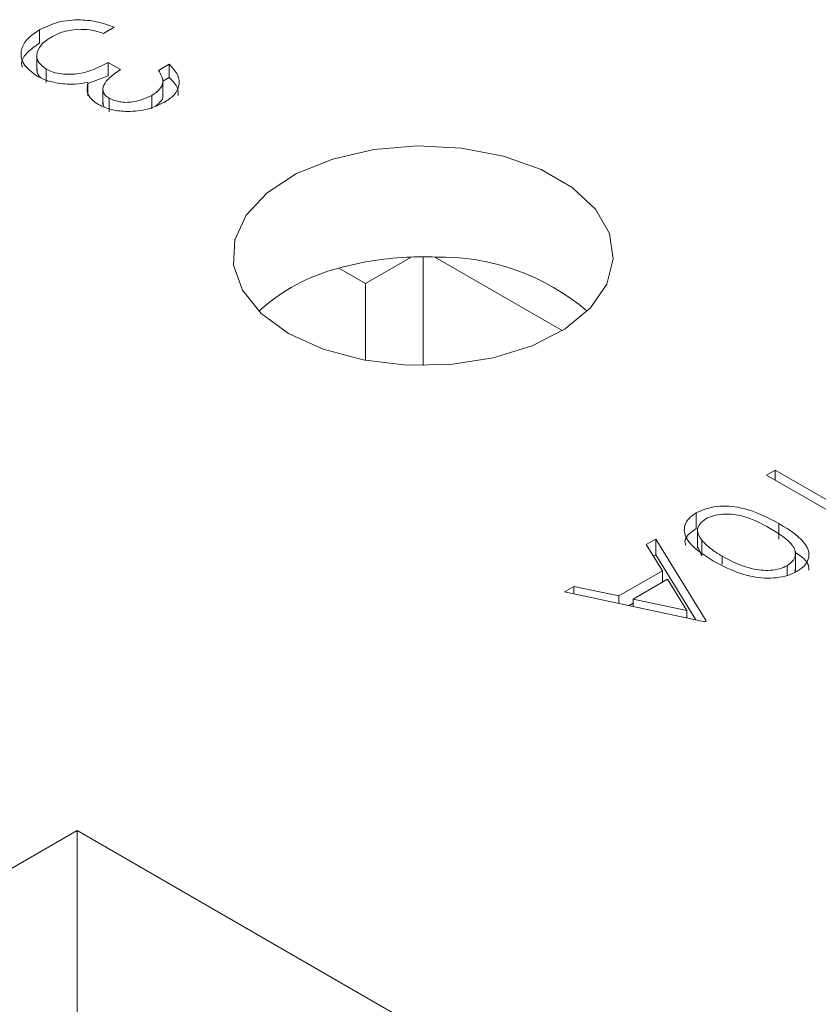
# Model space of a CAD drawing. Header units: inches. Extents: x 0.09 to 9.04, y 0 to 5.41.
# Tile 4 of 19: x 1.08 to 1.27, y 1.11 to 1.35. Entities that reach past the tile are written whole.
import ezdxf

# ---------------------------------------------------------------- set-up
doc = ezdxf.new("R2010")
doc.units = ezdxf.units.IN
doc.header["$MEASUREMENT"] = 0

msp = doc.modelspace()

# ---------------------------------------------------------------- linework, layer by layer
at = {"color": 7, "linetype": 'Continuous', "lineweight": 15}
for p, q in [((1.081870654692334, 1.344664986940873), (1.081870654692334, 1.347931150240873)), ((1.100237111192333, 1.348583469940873), (1.097614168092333, 1.347069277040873)), ((1.081252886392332, 1.342080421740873), (1.081252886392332, 1.337997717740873)), ((1.083562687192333, 1.335042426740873), (1.083562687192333, 1.338308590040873)), ((1.098738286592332, 1.339930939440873), (1.101735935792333, 1.338200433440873)), ((1.098738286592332, 1.336664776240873), (1.098738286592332, 1.339930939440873)), ((1.111103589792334, 1.337984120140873), (1.113726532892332, 1.339498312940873)), ((1.113726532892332, 1.336232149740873), (1.113726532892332, 1.339498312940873)), ((1.093790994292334, 1.334790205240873), (1.098738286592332, 1.336664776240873)), ((1.112152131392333, 1.335323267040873), (1.113726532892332, 1.336232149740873)), ((1.112152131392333, 1.331656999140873), (1.112152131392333, 1.335739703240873)), ((1.093790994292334, 1.331780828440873), (1.093790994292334, 1.335046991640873)), ((1.097466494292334, 1.333740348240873), (1.097466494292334, 1.329657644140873)), ((1.099025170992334, 1.327846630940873), (1.099025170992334, 1.331112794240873)), ((1.109487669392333, 1.328593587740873), (1.109487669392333, 1.331859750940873)), ((1.173065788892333, 1.292213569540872), (1.161846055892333, 1.285736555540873)), ((1.175988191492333, 1.292266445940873), (1.175988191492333, 1.265604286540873)), ((1.210140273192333, 1.274185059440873), (1.178910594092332, 1.292213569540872)), ((1.161846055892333, 1.285736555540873), (1.155347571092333, 1.289488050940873)), ((1.161846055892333, 1.285736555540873), (1.161846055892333, 1.266871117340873)), ((1.260236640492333, 1.238731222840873), (1.262351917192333, 1.239952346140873)), ((1.262351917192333, 1.239952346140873), (1.283504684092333, 1.227741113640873)), ((1.262351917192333, 1.237510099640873), (1.262351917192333, 1.239952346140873)), ((1.283806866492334, 1.225124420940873), (1.260236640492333, 1.238731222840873)), ((1.242988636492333, 1.225661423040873), (1.242988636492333, 1.229471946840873)), ((1.263249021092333, 1.223063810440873), (1.263249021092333, 1.226874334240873)), ((1.243298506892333, 1.225602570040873), (1.243298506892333, 1.220839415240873)), ((1.230731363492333, 1.221698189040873), (1.233040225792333, 1.223031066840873)), ((1.233040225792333, 1.223031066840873), (1.245429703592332, 1.202969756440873)), ((1.233040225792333, 1.219220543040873), (1.233040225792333, 1.223031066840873)), ((1.244324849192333, 1.218969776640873), (1.244324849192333, 1.222780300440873)), ((1.234702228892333, 1.215268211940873), (1.230731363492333, 1.221698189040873)), ((1.243318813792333, 1.221318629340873), (1.244324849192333, 1.218969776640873)), ((1.267315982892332, 1.215167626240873), (1.267315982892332, 1.219930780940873)), ((1.232466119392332, 1.218889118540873), (1.233040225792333, 1.219220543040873)), ((1.233040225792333, 1.219220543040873), (1.242890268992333, 1.203271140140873)), ((1.249358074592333, 1.216792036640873), (1.249358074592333, 1.218844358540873)), ((1.224017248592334, 1.209099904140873), (1.234702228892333, 1.215268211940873)), ((1.234702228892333, 1.212477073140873), (1.234702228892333, 1.215268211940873)), ((1.265279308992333, 1.214122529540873), (1.265279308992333, 1.216522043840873)), ((1.235972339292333, 1.213210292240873), (1.227549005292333, 1.208347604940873)), ((1.240708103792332, 1.205548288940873), (1.235972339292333, 1.213210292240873)), ((1.210678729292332, 1.210122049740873), (1.212978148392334, 1.211449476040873)), ((1.245127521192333, 1.202795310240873), (1.210678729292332, 1.210122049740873)), ((1.212978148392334, 1.211449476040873), (1.224017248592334, 1.209099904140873)), ((1.212978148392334, 1.209632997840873), (1.212978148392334, 1.211449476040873)), ((1.224017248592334, 1.207285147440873), (1.224017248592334, 1.209099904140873)), ((1.227549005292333, 1.208347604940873), (1.240708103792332, 1.205548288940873)), ((1.227549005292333, 1.206533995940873), (1.227549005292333, 1.208347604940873)), ((1.226543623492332, 1.206747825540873), (1.227549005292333, 1.207328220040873)), ((1.240708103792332, 1.203735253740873), (1.240708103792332, 1.205548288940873)), ((1.245429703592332, 1.202969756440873), (1.245127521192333, 1.202795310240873)), ((1.091135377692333, 1.151577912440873), (0.9049305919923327, 1.044084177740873)), ((1.256126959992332, 1.056330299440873), (1.091135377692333, 1.151577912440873)), ((1.091135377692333, 0.9610826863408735), (1.091135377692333, 1.151577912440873))]:
    msp.add_line(p, q, dxfattribs=at)
at = {"color": 7, "linetype": 'Continuous', "lineweight": 15, "flags": 128}
msp.add_lwpolyline([(1.142989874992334, 1.273494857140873), (1.151489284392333, 1.269615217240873), (1.161309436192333, 1.266971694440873), (1.171920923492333, 1.265706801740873), (1.182751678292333, 1.265888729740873), (1.193217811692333, 1.267507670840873), (1.202755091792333, 1.270476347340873), (1.210849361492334, 1.274634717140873), (1.217064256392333, 1.279758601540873), (1.221064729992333, 1.285571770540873), (1.222635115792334, 1.291760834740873), (1.221690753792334, 1.297992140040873), (1.218282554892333, 1.303929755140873), (1.212594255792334, 1.309253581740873), (1.204932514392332, 1.313676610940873), (1.195710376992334, 1.316960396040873), (1.185425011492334, 1.318927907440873), (1.174630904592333, 1.319473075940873), (1.163909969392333, 1.318566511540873), (1.153840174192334, 1.316257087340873), (1.144964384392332, 1.312669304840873), (1.137761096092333, 1.307996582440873), (1.132618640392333, 1.302490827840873), (1.129814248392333, 1.296448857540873), (1.129499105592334, 1.290196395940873), (1.131690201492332, 1.284070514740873), (1.136269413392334, 1.278401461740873), (1.142989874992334, 1.273494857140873)], dxfattribs=at)
at = {"color": 7, "linetype": 'Continuous', "lineweight": 15}
for centre, radius, start, end in [((1.175523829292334, 1.217279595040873), 0.0749742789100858, 91.87878546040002, 105.6112580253), ((1.175988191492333, 1.211490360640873), 0.0807760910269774, 87.9266404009, 92.0733595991), ((1.180047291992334, 1.236235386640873), 0.0559897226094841, 49.69745492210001, 91.16329333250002), ((1.166209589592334, 1.245737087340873), 0.0450791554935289, 103.9428735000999, 132.5706165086)]:
    msp.add_arc(centre, radius, start, end, dxfattribs=at)
for points, knots in [([(1.081870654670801, 1.347931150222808), (1.083329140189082, 1.348637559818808), (1.08624197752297, 1.350048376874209), (1.091649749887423, 1.350579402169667), (1.096439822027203, 1.349935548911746), (1.098970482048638, 1.349034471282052), (1.100237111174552, 1.348583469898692)], [0, 0, 0, 0, 0.2798859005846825, 0.5589785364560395, 0.7792628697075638, 1, 1, 1, 1]), ([(1.081191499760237, 1.336649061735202), (1.079964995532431, 1.337597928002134), (1.077511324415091, 1.339496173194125), (1.077108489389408, 1.342900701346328), (1.078736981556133, 1.345819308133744), (1.080825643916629, 1.347226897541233), (1.081870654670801, 1.347931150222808)], [0, 0, 0, 0, 0.2793415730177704, 0.5588340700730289, 0.7792734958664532, 1, 1, 1, 1]), ([(1.09128514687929, 1.34807986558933), (1.089919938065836, 1.347898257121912), (1.087476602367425, 1.34757322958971), (1.08563435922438, 1.346602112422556), (1.084821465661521, 1.346173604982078)], [0, 0, 0, 0, 0.5587479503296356, 1, 1, 1, 1]), ([(1.097614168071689, 1.347069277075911), (1.096496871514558, 1.347405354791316), (1.094504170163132, 1.348004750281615), (1.09226765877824, 1.348056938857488), (1.09128514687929, 1.348079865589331)], [0, 0, 0, 0, 0.5606944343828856, 1, 1, 1, 1]), ([(1.084821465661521, 1.346173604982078), (1.083876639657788, 1.345549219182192), (1.081990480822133, 1.344302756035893), (1.081045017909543, 1.342014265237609), (1.08147775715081, 1.339853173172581), (1.08286821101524, 1.338823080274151), (1.083562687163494, 1.338308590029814)], [0, 0, 0, 0, 0.2805889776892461, 0.560140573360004, 0.7803077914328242, 1, 1, 1, 1]), ([(1.077677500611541, 1.338777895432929), (1.077590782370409, 1.339133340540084), (1.077280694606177, 1.340404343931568), (1.078826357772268, 1.342558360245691), (1.080855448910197, 1.343962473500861), (1.081870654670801, 1.344664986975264)], [0, 0, 0, 0, 0.1624703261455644, 0.5809626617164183, 1, 1, 1, 1]), ([(1.08129705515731, 1.33840988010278), (1.081301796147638, 1.337793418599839), (1.081308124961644, 1.336970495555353), (1.082114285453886, 1.33632230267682), (1.082316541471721, 1.336159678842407)], [0, 0, 0, 0, 0.7491119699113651, 1, 1, 1, 1]), ([(1.083562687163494, 1.338308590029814), (1.084114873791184, 1.33803887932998), (1.085219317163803, 1.337499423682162), (1.087973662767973, 1.336961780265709), (1.093212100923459, 1.337072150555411), (1.096527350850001, 1.338787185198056), (1.098738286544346, 1.339930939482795)], [0, 0, 0, 0, 0.125575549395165, 0.2511670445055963, 0.5006043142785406, 1, 1, 1, 1]), ([(1.101735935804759, 1.338200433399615), (1.100240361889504, 1.337158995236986), (1.097997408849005, 1.335597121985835), (1.09727312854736, 1.333208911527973), (1.09791210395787, 1.331892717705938), (1.09865425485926, 1.331372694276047), (1.099025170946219, 1.331112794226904)], [0, 0, 0, 0, 0.4994059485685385, 0.7489727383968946, 0.8745402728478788, 1, 1, 1, 1]), ([(1.109487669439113, 1.331859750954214), (1.11018754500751, 1.332333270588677), (1.111585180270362, 1.333278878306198), (1.112536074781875, 1.335517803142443), (1.111646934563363, 1.337048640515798), (1.111103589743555, 1.337984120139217)], [0, 0, 0, 0, 0.2806216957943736, 0.560395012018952, 1, 1, 1, 1]), ([(1.113726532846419, 1.339498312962), (1.114513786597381, 1.338655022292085), (1.116085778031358, 1.336971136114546), (1.116336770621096, 1.334247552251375), (1.115061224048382, 1.331864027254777), (1.113367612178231, 1.330721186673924), (1.112520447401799, 1.330149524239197)], [0, 0, 0, 0, 0.2802877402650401, 0.5596796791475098, 0.7797465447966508, 1, 1, 1, 1]), ([(1.088129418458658, 1.334658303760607), (1.086675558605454, 1.334852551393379), (1.084076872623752, 1.335199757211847), (1.082073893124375, 1.336205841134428), (1.081191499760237, 1.336649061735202)], [0, 0, 0, 0, 0.5594596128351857, 1, 1, 1, 1]), ([(1.113726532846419, 1.336232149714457), (1.114572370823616, 1.335390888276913), (1.115960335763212, 1.334010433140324), (1.115935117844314, 1.332430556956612), (1.115925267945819, 1.331813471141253)], [0, 0, 0, 0, 0.609408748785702, 1, 1, 1, 1]), ([(1.093790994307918, 1.335046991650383), (1.092755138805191, 1.334859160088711), (1.090904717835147, 1.334523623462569), (1.088977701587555, 1.334617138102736), (1.088129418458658, 1.334658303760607)], [0, 0, 0, 0, 0.5597945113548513, 1, 1, 1, 1]), ([(1.096390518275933, 1.329605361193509), (1.095762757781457, 1.330022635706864), (1.094507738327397, 1.330856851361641), (1.093317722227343, 1.332759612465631), (1.093611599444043, 1.334179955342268), (1.093790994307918, 1.335046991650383)], [0, 0, 0, 0, 0.2805082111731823, 0.5607923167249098, 1, 1, 1, 1]), ([(1.099025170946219, 1.331112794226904), (1.099938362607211, 1.33075665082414), (1.101772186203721, 1.330041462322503), (1.10590215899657, 1.33024062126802), (1.108129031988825, 1.331246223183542), (1.109487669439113, 1.331859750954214)], [0, 0, 0, 0, 0.2788837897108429, 0.5600397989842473, 1, 1, 1, 1]), ([(1.110387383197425, 1.329309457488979), (1.110730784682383, 1.329559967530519), (1.111729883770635, 1.330288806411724), (1.11236815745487, 1.331340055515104), (1.112105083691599, 1.33199848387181), (1.112081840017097, 1.332056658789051)], [0, 0, 0, 0, 0.3231565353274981, 0.9401980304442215, 1, 1, 1, 1]), ([(1.112520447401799, 1.330149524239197), (1.111210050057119, 1.329539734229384), (1.108590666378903, 1.328320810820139), (1.103882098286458, 1.327770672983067), (1.099535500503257, 1.328204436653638), (1.097438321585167, 1.329138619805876), (1.096390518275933, 1.329605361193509)], [0, 0, 0, 0, 0.2800849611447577, 0.5598683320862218, 0.7800991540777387, 1, 1, 1, 1]), ([(1.097618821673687, 1.330054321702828), (1.097562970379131, 1.329908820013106), (1.097434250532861, 1.329573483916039), (1.09766988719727, 1.329255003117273), (1.097803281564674, 1.329074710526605)], [0, 0, 0, 0, 0.4338980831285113, 1, 1, 1, 1]), ([(1.247233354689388, 1.217628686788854), (1.244533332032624, 1.219337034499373), (1.240485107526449, 1.221898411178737), (1.239783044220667, 1.226006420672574), (1.241078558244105, 1.228173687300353), (1.242351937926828, 1.229039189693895), (1.242988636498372, 1.229471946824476)], [0, 0, 0, 0, 0.4994033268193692, 0.7487703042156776, 0.8743834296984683, 1, 1, 1, 1]), ([(1.242988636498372, 1.229471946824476), (1.243731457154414, 1.229837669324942), (1.245217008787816, 1.23056907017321), (1.248040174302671, 1.231111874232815), (1.250974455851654, 1.231176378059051), (1.256694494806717, 1.230386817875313), (1.260337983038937, 1.228434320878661), (1.263249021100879, 1.226874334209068)], [0, 0, 0, 0, 0.1252888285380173, 0.2505625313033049, 0.3758418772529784, 0.5013163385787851, 1, 1, 1, 1]), ([(1.261143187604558, 1.225647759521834), (1.258922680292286, 1.226910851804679), (1.255597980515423, 1.228802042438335), (1.250117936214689, 1.229345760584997), (1.247126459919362, 1.228869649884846), (1.245932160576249, 1.22831346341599), (1.245335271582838, 1.22803549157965)], [0, 0, 0, 0, 0.5003060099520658, 0.7490933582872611, 0.8746014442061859, 1, 1, 1, 1]), ([(1.245335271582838, 1.22803549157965), (1.244772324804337, 1.227617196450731), (1.24364589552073, 1.226780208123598), (1.243001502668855, 1.224854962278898), (1.243823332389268, 1.223566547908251), (1.244324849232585, 1.222780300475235)], [0, 0, 0, 0, 0.2802572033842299, 0.5607811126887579, 1, 1, 1, 1]), ([(1.263249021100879, 1.226874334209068), (1.265970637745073, 1.225197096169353), (1.269377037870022, 1.223097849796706), (1.270727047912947, 1.21978607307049), (1.270593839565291, 1.218091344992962), (1.269668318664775, 1.216457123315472), (1.268401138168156, 1.215597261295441), (1.267767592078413, 1.215167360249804)], [0, 0, 0, 0, 0.4986912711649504, 0.6241665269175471, 0.7494728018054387, 0.8747451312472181, 1, 1, 1, 1]), ([(1.240390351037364, 1.221567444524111), (1.240292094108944, 1.221952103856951), (1.240049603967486, 1.222901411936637), (1.24112391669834, 1.224364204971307), (1.242367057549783, 1.225229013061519), (1.242988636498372, 1.225661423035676)], [0, 0, 0, 0, 0.254072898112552, 0.6270313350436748, 1, 1, 1, 1]), ([(1.265279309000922, 1.216522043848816), (1.265766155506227, 1.216864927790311), (1.266740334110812, 1.217551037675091), (1.267336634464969, 1.218857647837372), (1.267329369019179, 1.220186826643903), (1.26600267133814, 1.222741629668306), (1.263301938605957, 1.224356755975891), (1.261143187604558, 1.225647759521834)], [0, 0, 0, 0, 0.1251416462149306, 0.250408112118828, 0.3755369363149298, 0.5008538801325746, 1, 1, 1, 1]), ([(1.244324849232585, 1.222780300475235), (1.245111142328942, 1.221979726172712), (1.246516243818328, 1.220549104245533), (1.248489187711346, 1.219365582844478), (1.249358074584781, 1.218844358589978)], [0, 0, 0, 0, 0.5595987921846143, 1, 1, 1, 1]), ([(1.267315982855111, 1.219758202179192), (1.268328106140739, 1.219086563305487), (1.269987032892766, 1.217985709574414), (1.270664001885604, 1.216336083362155), (1.270570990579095, 1.21558418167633), (1.270547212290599, 1.215391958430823)], [0, 0, 0, 0, 0.5380562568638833, 0.8819043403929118, 1, 1, 1, 1]), ([(1.267767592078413, 1.215167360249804), (1.267018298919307, 1.214798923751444), (1.265519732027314, 1.214062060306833), (1.261760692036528, 1.213312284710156), (1.254642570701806, 1.213743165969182), (1.250197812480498, 1.21607407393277), (1.247233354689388, 1.217628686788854)], [0, 0, 0, 0, 0.1256000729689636, 0.2511968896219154, 0.5005813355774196, 1, 1, 1, 1]), ([(1.249358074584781, 1.218844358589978), (1.251633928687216, 1.217631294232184), (1.255042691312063, 1.215814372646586), (1.260488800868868, 1.215217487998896), (1.263490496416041, 1.215686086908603), (1.264683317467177, 1.21624352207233), (1.265279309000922, 1.216522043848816)], [0, 0, 0, 0, 0.5000879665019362, 0.7490291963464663, 0.8746027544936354, 1, 1, 1, 1]), ([(1.267162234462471, 1.214905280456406), (1.26718944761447, 1.214953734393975), (1.267322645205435, 1.215190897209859), (1.267270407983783, 1.215442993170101), (1.267228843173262, 1.215643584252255)], [0, 0, 0, 0, 0.2043066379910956, 1, 1, 1, 1])]:
    msp.add_open_spline(points, degree=3, knots=knots, dxfattribs=at)

doc.saveas('drawing.dxf')
